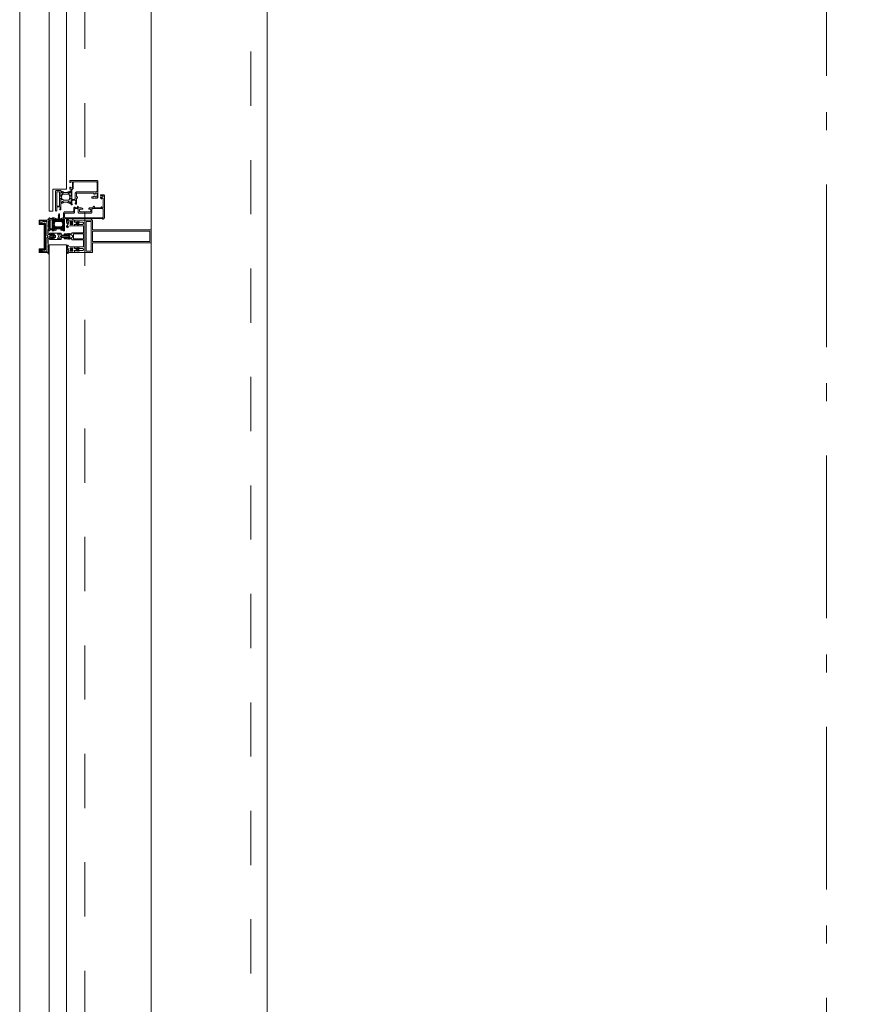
# Model space of a CAD drawing. Header units: millimetres. Extents: x 274611 to 571164, y 158736 to 298905.
# Tile 85 of 172: x 537780 to 539068, y 168152 to 169665. Entities that reach past the tile are written whole.
import ezdxf

# ---------------------------------------------------------------- set-up
doc = ezdxf.new("R2010")
doc.units = ezdxf.units.MM
doc.header["$LTSCALE"] = 400
for name, pattern in [('STYLE_01', [0.416641, 0.208282, -0.208359]), ('STYLE_06', [1.041641, 0.625, -0.208282, 0.069427, -0.138931]), ('STYLE_23', [2.892914, 1.808014, -0.361633, 0.361633, -0.361633])]:
    doc.linetypes.add(name, pattern=pattern)
doc.layers.add('mat-glas', color=5, linetype='Continuous', lineweight=15)
doc.layers.add('None', color=7, linetype='Continuous', lineweight=9)
doc.styles.get("Standard").update_dxf_attribs({"font": 'arial.ttf'})

# ---------------------------------------------------------------- blocks, each defined once
blk = doc.blocks.new('*U1520')
at = {"layer": 'None', "color": 8, "lineweight": 5, "flags": 128}
for points in [[(29490.8, -32685), (29506.6, -32685), (29506.6, -32686.9), (29506.6, -32733.1), (29506.6, -32735), (29490.8, -32735), (29490.8, -32732.1), (29495.4, -32732.1), (29495.4, -32732.6), (29496.8, -32732.6), (29496.8, -32732.1), (29498.6, -32732.1), (29498.9, -32731.9), (29503.1, -32731.9), (29503.1, -32731.9, 0.414214), (29504.8, -32730.2), (29504.8, -32730.2), (29504.8, -32730.1, 0.414214), (29503.1, -32728.4), (29498.9, -32728.4), (29498.6, -32728.2), (29496.8, -32728.2), (29496.8, -32727.7), (29495.4, -32727.7), (29495.4, -32728.2), (29490.8, -32728.2), (29490.8, -32726.3), (29503.6, -32726.3), (29503.6, -32726.3, 0.414214), (29504.8, -32725.1), (29504.8, -32725.1), (29504.8, -32716.6), (29504.8, -32716.5, 0.414214), (29503.6, -32715.3), (29486.6, -32715.3), (29486.6, -32713.9), (29483.8, -32713.9), (29483.4, -32714.3), (29483, -32713.9), (29482.4, -32713.9), (29482, -32714.3), (29481.6, -32713.9), (29481, -32713.9), (29480.6, -32714.3), (29479.6, -32713.9), (29474.8, -32713.9), (29474.8, -32712.2), (29485.6, -32712.2), (29485.6, -32712.2, 0.414214), (29487.8, -32710), (29487.8, -32710), (29487.8, -32710, 0.414214), (29485.6, -32707.8), (29474.8, -32707.8), (29474.8, -32706.1), (29479.6, -32706.1), (29480.6, -32705.7), (29481, -32706.1), (29481.6, -32706.1), (29482, -32705.7), (29482.4, -32706.1), (29483, -32706.1), (29483.4, -32705.7), (29483.8, -32706.1), (29486.6, -32706.1), (29486.6, -32704.7), (29503.6, -32704.7), (29503.6, -32704.7, 0.414214), (29504.8, -32703.5), (29504.8, -32703.4), (29504.8, -32694.9), (29504.8, -32694.9, 0.414214), (29503.6, -32693.7), (29490.8, -32693.7), (29490.8, -32691.8), (29495.4, -32691.8), (29495.4, -32692.3), (29496.8, -32692.3), (29496.8, -32691.8), (29498.6, -32691.8), (29498.9, -32691.6), (29503.1, -32691.6), (29503.1, -32691.6, 0.414214), (29504.8, -32689.9), (29504.8, -32689.8), (29504.8, -32689.8, 0.414214), (29503.1, -32688.1), (29498.9, -32688.1), (29498.6, -32687.9), (29496.8, -32687.9), (29496.8, -32687.4), (29495.4, -32687.4), (29495.4, -32687.9), (29490.8, -32687.9)], [(29478.6, -32695.2), (29478.6, -32695.2, 0.390793), (29479.9, -32696.7), (29479.9, -32696.7, 0.390793), (29481.5, -32695.6), (29481.5, -32695.6, -0.352623), (29483.5, -32694), (29490.3, -32694), (29490.3, -32694, 0.414214), (29490.6, -32693.7), (29490.6, -32692.4), (29490.4, -32691.9), (29490.4, -32691.9, -0.520293), (29490.6, -32691.6), (29493.2, -32691.6), (29493.4, -32691.8), (29495.4, -32691.8), (29495.4, -32691.8, -0.577863), (29495.7, -32691.8), (29495.7, -32691.9), (29495.7, -32691.9, 0.366605), (29495.9, -32692.2), (29495.9, -32692.2, 0.366605), (29496.2, -32692), (29496.2, -32692, -0.130834), (29497.2, -32690.7), (29497.2, -32690.7, 0.439074), (29497.3, -32689.3), (29497.3, -32689.3, -0.133252), (29496.2, -32688), (29496.2, -32688, 0.366605), (29495.9, -32687.8), (29495.9, -32687.8, 0.366605), (29495.7, -32688), (29495.7, -32688.1), (29495.7, -32688.1, -0.577455), (29495.4, -32688.2), (29493.4, -32688.2), (29493.2, -32688.3), (29490.6, -32688.3), (29490.6, -32688.3, -0.52048), (29490.4, -32688.1), (29490.6, -32687.6), (29490.6, -32685.3), (29490.6, -32685.3, 0.414214), (29490.3, -32685), (29482.5, -32685), (29482.5, -32685, -0.255976), (29480.8, -32684.1), (29480.8, -32684.1, 0.749676), (29478.6, -32684.7), (29478.6, -32688.8), (29478.6, -32688.8, 0.414214), (29480.6, -32690.8), (29480.6, -32690.8, -0.402808), (29481.1, -32691.3), (29481.1, -32691.3, -0.402808), (29480.6, -32691.8), (29480.6, -32691.8, 0.233259), (29480.2, -32692), (29479.8, -32695.4), (29479.8, -32695.4, -0.419014), (29479.7, -32695.5), (29479.7, -32695.5, -0.419014), (29479.6, -32695.4), (29479.6, -32694), (29479.6, -32694, 0.414214), (29479.1, -32693.5), (29479.1, -32693.5, 0.414214), (29478.6, -32694)], [(29481.5, -32689.2), (29481.5, -32689.2, -0.552342), (29480.3, -32689.8), (29480.3, -32689.8, -0.263556), (29479.4, -32688.1), (29479.4, -32684.6), (29479.4, -32684.6, -0.437017), (29479.7, -32684.3), (29479.7, -32684.3, -0.437017), (29480, -32684.7), (29480, -32684.7, 0.396568), (29481.3, -32686.3), (29481.3, -32686.3, -0.418874), (29481.8, -32686.8)], [(29487.5, -32687), (29487.5, -32687, -0.414214), (29488.4, -32687.9), (29488.4, -32687.9, -0.414214), (29487.5, -32688.7), (29484.6, -32688.7), (29484.6, -32688.7, -0.414214), (29483.8, -32687.9), (29483.8, -32687.9, -0.414214), (29484.6, -32687)], [(29483.8, -32691.2, -0.414214), (29484.6, -32690.3), (29487.5, -32690.3), (29487.5, -32690.3, -0.414214), (29488.4, -32691.2), (29488.4, -32691.2, -0.414214), (29487.5, -32692), (29484.6, -32692), (29484.6, -32692, -0.414214), (29483.8, -32691.2)], [(29495.6, -32689, -0.29188), (29496.1, -32689.2), (29496.5, -32689.7), (29496.5, -32689.7, -0.344328), (29496.5, -32690.3), (29496.1, -32690.8), (29496.1, -32690.8, -0.29188), (29495.6, -32691), (29493.8, -32690.6), (29493.8, -32690.6, -0.348796), (29493.4, -32690), (29493.4, -32690, -0.348796), (29493.8, -32689.4), (29495.6, -32689)], [(29478.6, -32724.8), (29478.6, -32724.8, -0.390793), (29479.9, -32723.3), (29479.9, -32723.3, -0.390793), (29481.5, -32724.4), (29481.5, -32724.4, 0.352623), (29483.5, -32726), (29490.3, -32726), (29490.3, -32726, -0.414214), (29490.6, -32726.3), (29490.6, -32727.6), (29490.4, -32728.1), (29490.4, -32728.1, 0.520293), (29490.6, -32728.4), (29493.2, -32728.4), (29493.4, -32728.2), (29495.4, -32728.2), (29495.4, -32728.2, 0.577863), (29495.7, -32728.2), (29495.7, -32728.1), (29495.7, -32728.1, -0.366605), (29495.9, -32727.8), (29495.9, -32727.8, -0.366605), (29496.2, -32728), (29496.2, -32728, 0.130834), (29497.2, -32729.3), (29497.2, -32729.3, -0.439074), (29497.3, -32730.7), (29497.3, -32730.7, 0.133252), (29496.2, -32732), (29496.2, -32732, -0.366605), (29495.9, -32732.2), (29495.9, -32732.2, -0.366605), (29495.7, -32732), (29495.7, -32731.9), (29495.7, -32731.9, 0.577455), (29495.4, -32731.8), (29493.4, -32731.8), (29493.2, -32731.7), (29490.6, -32731.7), (29490.6, -32731.7, 0.52048), (29490.4, -32731.9), (29490.6, -32732.4), (29490.6, -32734.7), (29490.6, -32734.7, -0.414214), (29490.3, -32735), (29482.5, -32735), (29482.5, -32735, 0.255976), (29480.8, -32735.9), (29480.8, -32735.9, -0.749676), (29478.6, -32735.3), (29478.6, -32731.2), (29478.6, -32731.2, -0.414214), (29480.6, -32729.2), (29480.6, -32729.2, 0.402808), (29481.1, -32728.7), (29481.1, -32728.7, 0.402808), (29480.6, -32728.2), (29480.6, -32728.2, -0.233259), (29480.2, -32728), (29479.8, -32724.6), (29479.8, -32724.6, 0.419014), (29479.7, -32724.5), (29479.7, -32724.5, 0.419014), (29479.6, -32724.6), (29479.6, -32726), (29479.6, -32726, -0.414214), (29479.1, -32726.5), (29479.1, -32726.5, -0.414214), (29478.6, -32726)], [(29481.5, -32730.8), (29481.5, -32730.8, 0.552342), (29480.3, -32730.2), (29480.3, -32730.2, 0.263556), (29479.4, -32731.9), (29479.4, -32735.4), (29479.4, -32735.4, 0.437017), (29479.7, -32735.7), (29479.7, -32735.7, 0.437017), (29480, -32735.3), (29480, -32735.3, -0.396568), (29481.3, -32733.7), (29481.3, -32733.7, 0.418874), (29481.8, -32733.2)], [(29483.8, -32728.8, 0.414214), (29484.6, -32729.7), (29487.5, -32729.7), (29487.5, -32729.7, 0.414214), (29488.4, -32728.8), (29488.4, -32728.8, 0.414214), (29487.5, -32728), (29484.6, -32728), (29484.6, -32728, 0.414214), (29483.8, -32728.8)], [(29487.5, -32733), (29487.5, -32733, 0.414214), (29488.4, -32732.1), (29488.4, -32732.1, 0.414214), (29487.5, -32731.3), (29484.6, -32731.3), (29484.6, -32731.3, 0.414214), (29483.8, -32732.1), (29483.8, -32732.1, 0.414214), (29484.6, -32733)], [(29495.6, -32731, 0.29188), (29496.1, -32730.8), (29496.5, -32730.3), (29496.5, -32730.3, 0.344328), (29496.5, -32729.7), (29496.1, -32729.2), (29496.1, -32729.2, 0.29188), (29495.6, -32729), (29493.8, -32729.4), (29493.8, -32729.4, 0.348796), (29493.4, -32730), (29493.4, -32730, 0.348796), (29493.8, -32730.6), (29495.6, -32731)]]:
    blk.add_lwpolyline(points, format="xyb", close=True, dxfattribs=at)
blk.add_lwpolyline([(29504.8, -32706), (29489.1, -32706), (29489.1, -32714), (29504.8, -32714)], close=True, dxfattribs=at)
blk = doc.blocks.new('*U1521')
at = {"layer": 'None', "color": 7}
blk.add_blockref('*U1520', (0, 0), dxfattribs=at)
blk = doc.blocks.new('*U1522')
at = {"layer": 'None', "color": 8, "linetype": 'Continuous', "lineweight": 5, "flags": 128}
for points in [[(29608.6, -32720), (29608.6, -32700), (29518.6, -32700), (29518.6, -32685), (29506.6, -32685), (29506.6, -32735), (29518.6, -32735), (29518.6, -32720)], [(29516.6, -32702), (29516.6, -32718), (29516.6, -32733), (29508.6, -32733), (29508.6, -32687), (29516.6, -32687)], [(29606.6, -32718), (29518.6, -32718), (29518.6, -32702), (29606.6, -32702)]]:
    blk.add_lwpolyline(points, close=True, dxfattribs=at)
blk = doc.blocks.new('*U1523')
at = {"layer": 'None', "color": 7}
for name in ['*U1521', '*U1522']:
    blk.add_blockref(name, (0, 0), dxfattribs=at)
blk = doc.blocks.new('*U1524')
at = {"layer": 'None', "color": 8, "linetype": 'Continuous', "lineweight": 5}
for p, q in [((29438.4, -32689), (29440.4, -32688)), ((29438.4, -32690), (29438.4, -32689)), ((29439.4, -32690), (29438.4, -32690)), ((29445.4, -32690), (29439.4, -32690)), ((29440.4, -32688), (29441.4, -32688)), ((29441.4, -32688), (29443.4, -32687)), ((29443.4, -32687), (29444.4, -32688)), ((29444.4, -32688), (29448.4, -32687)), ((29446.4, -32690), (29445.4, -32690)), ((29446.4, -32730), (29446.4, -32690)), ((29448.4, -32687), (29448.4, -32709)), ((29448.4, -32709), (29449.4, -32709)), ((29448.4, -32712), (29448.4, -32734)), ((29449.4, -32712), (29448.4, -32712)), ((29449.4, -32709), (29450.4, -32710)), ((29450.4, -32710), (29449.4, -32712)), ((29438.4, -32731), (29439.4, -32731)), ((29438.4, -32732), (29438.4, -32731)), ((29440.4, -32732), (29438.4, -32732)), ((29439.4, -32731), (29445.4, -32731)), ((29441.4, -32733), (29440.4, -32732)), ((29443.4, -32734), (29441.4, -32733)), ((29444.4, -32733), (29443.4, -32734)), ((29448.4, -32734), (29444.4, -32733)), ((29445.4, -32731), (29446.4, -32730))]:
    blk.add_line(p, q, dxfattribs=at)
at = {"layer": 'None', "color": 8, "linetype": 'Continuous', "lineweight": 5, "flags": 128}
blk.add_lwpolyline([(29448.4, -32687), (29448.4, -32709), (29449.4, -32709), (29450.4, -32710), (29449.4, -32712), (29448.4, -32712), (29448.4, -32734), (29444.4, -32733), (29444.4, -32733), (29444.4, -32733), (29443.4, -32734), (29443.4, -32734), (29441.4, -32733), (29440.4, -32732), (29438.4, -32732), (29438.4, -32731), (29438.4, -32731), (29439.4, -32731), (29445.4, -32731), (29446.4, -32730), (29446.4, -32690), (29445.4, -32690), (29439.4, -32690), (29438.4, -32690), (29438.4, -32689), (29438.4, -32689), (29440.4, -32688), (29441.4, -32688), (29443.4, -32687), (29443.4, -32687), (29444.4, -32688), (29444.4, -32688), (29444.4, -32688)], close=True, dxfattribs=at)
at = {"layer": 'None', "color": 0, "flags": 1}
blk.add_attdef('GRUPPE', (29438.4, -32741.6), '', height=4.23, dxfattribs=at)
blk = doc.blocks.new('*U1525')
at = {"layer": 'None', "color": 8, "linetype": 'Continuous', "lineweight": 5}
for p, q in [((29452.4, -32705), (29453.4, -32705)), ((29452.4, -32706), (29452.4, -32705)), ((29452.4, -32707), (29452.4, -32706)), ((29453.4, -32707), (29452.4, -32707)), ((29453.4, -32705), (29470.4, -32705)), ((29454.4, -32707), (29453.4, -32707)), ((29454.4, -32706), (29454.4, -32707)), ((29458.4, -32706), (29454.4, -32706)), ((29459.4, -32707), (29458.4, -32706)), ((29461.4, -32709), (29459.4, -32707)), ((29465.4, -32706), (29464.4, -32707)), ((29464.4, -32707), (29465.4, -32707)), ((29468.4, -32706), (29465.4, -32706)), ((29465.4, -32707), (29465.4, -32708)), ((29468.4, -32707), (29468.4, -32706)), ((29468.4, -32708), (29468.4, -32707)), ((29470.4, -32705), (29470.4, -32707)), ((29470.4, -32707), (29471.4, -32708)), ((29452.4, -32713), (29453.4, -32713)), ((29452.4, -32714), (29452.4, -32713)), ((29452.4, -32715), (29452.4, -32714)), ((29453.4, -32715), (29452.4, -32715)), ((29453.4, -32713), (29454.4, -32713)), ((29470.4, -32715), (29453.4, -32715)), ((29454.4, -32713), (29454.4, -32714)), ((29454.4, -32714), (29458.4, -32714)), ((29458.4, -32714), (29459.4, -32713)), ((29459.4, -32713), (29461.4, -32711)), ((29461.4, -32711), (29461.4, -32709)), ((29464.4, -32713), (29465.4, -32714)), ((29465.4, -32713), (29464.4, -32713)), ((29465.4, -32708), (29466.4, -32710)), ((29466.4, -32710), (29465.4, -32712)), ((29465.4, -32712), (29465.4, -32713)), ((29465.4, -32714), (29468.4, -32714)), ((29469.4, -32710), (29468.4, -32708)), ((29468.4, -32711), (29469.4, -32710)), ((29468.4, -32713), (29468.4, -32711)), ((29468.4, -32714), (29468.4, -32713)), ((29471.4, -32709), (29470.4, -32710)), ((29470.4, -32710), (29471.4, -32711)), ((29471.4, -32712), (29470.4, -32713)), ((29470.4, -32713), (29470.4, -32715)), ((29471.4, -32708), (29472.4, -32708)), ((29473.4, -32709), (29471.4, -32709)), ((29471.4, -32711), (29473.4, -32711)), ((29472.4, -32712), (29471.4, -32712)), ((29472.4, -32708), (29473.4, -32708)), ((29473.4, -32712), (29472.4, -32712)), ((29473.4, -32708), (29475.4, -32708)), ((29474.4, -32709), (29473.4, -32709)), ((29473.4, -32711), (29475.4, -32711)), ((29475.4, -32712), (29473.4, -32712)), ((29475.4, -32709), (29474.4, -32709)), ((29475.4, -32708), (29477.4, -32708)), ((29477.4, -32709), (29475.4, -32709)), ((29475.4, -32711), (29477.4, -32711)), ((29477.4, -32712), (29475.4, -32712)), ((29477.4, -32708), (29478.4, -32708)), ((29478.4, -32709), (29477.4, -32709)), ((29477.4, -32711), (29478.4, -32711)), ((29478.4, -32712), (29477.4, -32712)), ((29478.4, -32708), (29480.4, -32708)), ((29479.4, -32709), (29478.4, -32709)), ((29478.4, -32711), (29479.4, -32711)), ((29480.4, -32712), (29478.4, -32712)), ((29481.4, -32709), (29479.4, -32709)), ((29479.4, -32711), (29481.4, -32711)), ((29480.4, -32708), (29481.4, -32708)), ((29481.4, -32712), (29480.4, -32712)), ((29481.4, -32708), (29482.4, -32709)), ((29482.4, -32710), (29481.4, -32709)), ((29481.4, -32711), (29482.4, -32710)), ((29482.4, -32711), (29481.4, -32712)), ((29482.4, -32709), (29483.4, -32710)), ((29483.4, -32710), (29482.4, -32711))]:
    blk.add_line(p, q, dxfattribs=at)
at = {"layer": 'None', "color": 8, "linetype": 'Continuous', "lineweight": 5, "flags": 128}
for points in [[(29470.4, -32715), (29453.4, -32715), (29452.4, -32715), (29452.4, -32714), (29452.4, -32713), (29453.4, -32713), (29454.4, -32713), (29454.4, -32713), (29454.4, -32714), (29458.4, -32714), (29459.4, -32713), (29461.4, -32711), (29461.4, -32709), (29459.4, -32707), (29458.4, -32706), (29454.4, -32706), (29454.4, -32707), (29454.4, -32707), (29453.4, -32707), (29452.4, -32707), (29452.4, -32706), (29452.4, -32705), (29453.4, -32705), (29470.4, -32705), (29470.4, -32707), (29471.4, -32708), (29472.4, -32708), (29473.4, -32708), (29475.4, -32708), (29477.4, -32708), (29477.4, -32708), (29477.4, -32708), (29478.4, -32708), (29480.4, -32708), (29481.4, -32708), (29482.4, -32709), (29482.4, -32709), (29483.4, -32710), (29482.4, -32711), (29482.4, -32711), (29481.4, -32712), (29480.4, -32712), (29478.4, -32712), (29477.4, -32712), (29477.4, -32712), (29477.4, -32712), (29475.4, -32712), (29473.4, -32712), (29472.4, -32712), (29471.4, -32712), (29470.4, -32713)], [(29468.4, -32707), (29468.4, -32706), (29465.4, -32706), (29464.4, -32707), (29464.4, -32707), (29465.4, -32707), (29465.4, -32708), (29466.4, -32710), (29465.4, -32712), (29465.4, -32713), (29464.4, -32713), (29465.4, -32714), (29468.4, -32714), (29468.4, -32713), (29468.4, -32711), (29469.4, -32710), (29468.4, -32708)]]:
    blk.add_lwpolyline(points, close=True, dxfattribs=at)
blk.add_lwpolyline([(29471.4, -32709), (29470.4, -32710), (29471.4, -32711), (29473.4, -32711), (29473.4, -32711), (29475.4, -32711), (29477.4, -32711), (29478.4, -32711), (29478.4, -32711), (29479.4, -32711), (29479.4, -32711), (29481.4, -32711), (29482.4, -32710), (29481.4, -32709), (29479.4, -32709), (29479.4, -32709), (29478.4, -32709), (29478.4, -32709), (29477.4, -32709), (29475.4, -32709), (29474.4, -32709), (29474.4, -32709), (29473.4, -32709), (29473.4, -32709), (29471.4, -32709)], dxfattribs=at)
at = {"layer": 'None', "color": 0, "flags": 1}
blk.add_attdef('GRUPPE', (29452.4, -32722.6), '', height=4.23, dxfattribs=at)
blk = doc.blocks.new('*U1526')
at = {"layer": 'None', "color": 8, "linetype": 'Continuous', "lineweight": 5}
for p, q in [((29450.4, -32684), (29448.4, -32685)), ((29448.4, -32685), (29448.4, -32708)), ((29450.4, -32683), (29450.4, -32684)), ((29451.4, -32683), (29450.4, -32683)), ((29450.4, -32687), (29451.4, -32685)), ((29451.4, -32688), (29450.4, -32687)), ((29450.4, -32689), (29451.4, -32688)), ((29451.4, -32690), (29450.4, -32689)), ((29450.4, -32691), (29451.4, -32690)), ((29451.4, -32692), (29450.4, -32691)), ((29451.4, -32685), (29451.4, -32683)), ((29451.4, -32693), (29451.4, -32692)), ((29450.4, -32693), (29451.4, -32693)), ((29450.4, -32694), (29450.4, -32693)), ((29451.4, -32694), (29450.4, -32694)), ((29450.4, -32695), (29451.4, -32695)), ((29450.4, -32696), (29450.4, -32695)), ((29451.4, -32696), (29450.4, -32696)), ((29450.4, -32699), (29451.4, -32697)), ((29450.4, -32705), (29450.4, -32699)), ((29450.4, -32707), (29450.4, -32705)), ((29451.4, -32707), (29450.4, -32707)), ((29451.4, -32695), (29451.4, -32694)), ((29451.4, -32697), (29451.4, -32696)), ((29453.4, -32708), (29451.4, -32707)), ((29456.4, -32706), (29455.4, -32707)), ((29455.4, -32707), (29455.4, -32708)), ((29456.4, -32707), (29456.4, -32706)), ((29459.4, -32709), (29456.4, -32707)), ((29448.4, -32708), (29449.4, -32709)), ((29449.4, -32711), (29448.4, -32712)), ((29448.4, -32712), (29448.4, -32735)), ((29449.4, -32709), (29450.4, -32710)), ((29450.4, -32710), (29449.4, -32711)), ((29450.4, -32713), (29451.4, -32713)), ((29450.4, -32715), (29450.4, -32713)), ((29450.4, -32721), (29450.4, -32715)), ((29451.4, -32723), (29450.4, -32721)), ((29451.4, -32713), (29453.4, -32712)), ((29452.4, -32710), (29453.4, -32709)), ((29453.4, -32711), (29452.4, -32710)), ((29455.4, -32708), (29453.4, -32708)), ((29453.4, -32709), (29457.4, -32709)), ((29457.4, -32711), (29453.4, -32711)), ((29453.4, -32712), (29455.4, -32712)), ((29455.4, -32712), (29455.4, -32713)), ((29455.4, -32713), (29456.4, -32714)), ((29456.4, -32713), (29459.4, -32711)), ((29456.4, -32714), (29456.4, -32713)), ((29457.4, -32709), (29458.4, -32710)), ((29458.4, -32710), (29457.4, -32711)), ((29459.4, -32710), (29459.4, -32709)), ((29459.4, -32711), (29459.4, -32710)), ((29448.4, -32735), (29449.4, -32735)), ((29449.4, -32735), (29450.4, -32736)), ((29450.4, -32724), (29451.4, -32724)), ((29450.4, -32725), (29450.4, -32724)), ((29451.4, -32725), (29450.4, -32725)), ((29450.4, -32726), (29451.4, -32726)), ((29450.4, -32727), (29450.4, -32726)), ((29451.4, -32727), (29450.4, -32727)), ((29450.4, -32729), (29451.4, -32728)), ((29451.4, -32730), (29450.4, -32729)), ((29450.4, -32731), (29451.4, -32730)), ((29451.4, -32732), (29450.4, -32731)), ((29450.4, -32733), (29451.4, -32732)), ((29450.4, -32734), (29450.4, -32733)), ((29451.4, -32735), (29450.4, -32734)), ((29450.4, -32736), (29450.4, -32737)), ((29450.4, -32737), (29451.4, -32737)), ((29451.4, -32724), (29451.4, -32723)), ((29451.4, -32726), (29451.4, -32725)), ((29451.4, -32728), (29451.4, -32727)), ((29451.4, -32737), (29451.4, -32735))]:
    blk.add_line(p, q, dxfattribs=at)
at = {"layer": 'None', "color": 8, "linetype": 'Continuous', "lineweight": 5, "flags": 128}
blk.add_lwpolyline([(29448.4, -32735), (29449.4, -32735), (29450.4, -32736), (29450.4, -32737), (29451.4, -32737), (29451.4, -32737), (29451.4, -32737), (29451.4, -32737), (29451.4, -32737), (29451.4, -32737), (29451.4, -32735), (29450.4, -32734), (29450.4, -32733), (29451.4, -32732), (29451.4, -32732), (29451.4, -32732), (29451.4, -32732), (29451.4, -32732), (29450.4, -32731), (29450.4, -32731), (29450.4, -32731), (29450.4, -32731), (29450.4, -32731), (29451.4, -32730), (29451.4, -32730), (29451.4, -32730), (29451.4, -32730), (29451.4, -32730), (29450.4, -32729), (29450.4, -32729), (29450.4, -32729), (29450.4, -32729), (29451.4, -32728), (29451.4, -32728), (29451.4, -32728), (29451.4, -32728), (29451.4, -32727), (29450.4, -32727), (29450.4, -32727), (29450.4, -32726), (29450.4, -32726), (29451.4, -32726), (29451.4, -32726), (29451.4, -32726), (29451.4, -32725), (29451.4, -32725), (29450.4, -32725), (29450.4, -32725), (29450.4, -32724), (29450.4, -32724), (29450.4, -32724), (29451.4, -32724), (29451.4, -32724), (29451.4, -32723), (29451.4, -32723), (29451.4, -32723), (29451.4, -32723), (29450.4, -32721), (29450.4, -32715), (29450.4, -32713), (29451.4, -32713), (29453.4, -32712), (29455.4, -32712), (29455.4, -32712), (29455.4, -32712), (29455.4, -32713), (29455.4, -32713), (29456.4, -32714), (29456.4, -32713), (29459.4, -32711), (29459.4, -32710), (29459.4, -32709), (29456.4, -32707), (29456.4, -32706), (29455.4, -32707), (29455.4, -32707), (29455.4, -32708), (29455.4, -32708), (29455.4, -32708), (29453.4, -32708), (29451.4, -32707), (29450.4, -32707), (29450.4, -32705), (29450.4, -32699), (29451.4, -32697), (29451.4, -32697), (29451.4, -32697), (29451.4, -32697), (29451.4, -32696), (29451.4, -32696), (29450.4, -32696), (29450.4, -32696), (29450.4, -32696), (29450.4, -32695), (29451.4, -32695), (29451.4, -32695), (29451.4, -32694), (29451.4, -32694), (29451.4, -32694), (29450.4, -32694), (29450.4, -32694), (29450.4, -32693), (29450.4, -32693), (29451.4, -32693), (29451.4, -32692), (29451.4, -32692), (29451.4, -32692), (29451.4, -32692), (29450.4, -32691), (29450.4, -32691), (29450.4, -32691), (29450.4, -32691), (29450.4, -32691), (29451.4, -32690), (29451.4, -32690), (29451.4, -32690), (29451.4, -32690), (29451.4, -32690), (29450.4, -32689), (29450.4, -32689), (29450.4, -32689), (29450.4, -32689), (29450.4, -32689), (29451.4, -32688), (29451.4, -32688), (29451.4, -32688), (29451.4, -32688), (29451.4, -32688), (29450.4, -32687), (29450.4, -32687), (29451.4, -32685), (29451.4, -32683), (29451.4, -32683), (29451.4, -32683), (29451.4, -32683), (29451.4, -32683), (29451.4, -32683), (29450.4, -32683), (29450.4, -32684), (29448.4, -32685), (29448.4, -32708), (29448.4, -32708), (29449.4, -32709), (29450.4, -32710), (29449.4, -32711), (29448.4, -32712), (29448.4, -32712), (29448.4, -32735)], dxfattribs=at)
blk.add_lwpolyline([(29457.4, -32709), (29458.4, -32710), (29457.4, -32711), (29453.4, -32711), (29452.4, -32710), (29453.4, -32709)], close=True, dxfattribs=at)
at = {"layer": 'None', "color": 0, "flags": 1}
blk.add_attdef('GRUPPE', (29448.4, -32744.6), '', height=4.23, dxfattribs=at)
blk = doc.blocks.new('*U1527')
at = {"layer": 'None', "color": 8, "linetype": 'Continuous', "lineweight": 5}
for p, q in [((29436.4, -32685), (29436.4, -32692)), ((29448.4, -32685), (29436.4, -32685)), ((29436.4, -32692), (29444.4, -32692)), ((29437.4, -32686), (29444.4, -32686)), ((29437.4, -32691), (29437.4, -32686)), ((29445.4, -32691), (29437.4, -32691)), ((29444.4, -32687), (29448.4, -32686)), ((29444.4, -32686), (29444.4, -32687)), ((29444.4, -32692), (29444.4, -32729)), ((29445.4, -32730), (29445.4, -32691)), ((29448.4, -32686), (29448.4, -32685)), ((29436.4, -32729), (29436.4, -32735)), ((29444.4, -32729), (29436.4, -32729)), ((29436.4, -32735), (29448.4, -32735)), ((29437.4, -32730), (29445.4, -32730)), ((29437.4, -32734), (29437.4, -32730)), ((29443.4, -32734), (29437.4, -32734)), ((29444.4, -32733), (29443.4, -32734)), ((29448.4, -32734), (29444.4, -32733)), ((29448.4, -32735), (29448.4, -32734))]:
    blk.add_line(p, q, dxfattribs=at)
blk.add_lwpolyline([(29448.4, -32735), (29448.4, -32734), (29444.4, -32733), (29443.4, -32734), (29437.4, -32734), (29437.4, -32730), (29445.4, -32730), (29445.4, -32691), (29437.4, -32691), (29437.4, -32686), (29444.4, -32686), (29444.4, -32687), (29448.4, -32686), (29448.4, -32685), (29436.4, -32685), (29436.4, -32692), (29444.4, -32692), (29444.4, -32729), (29436.4, -32729), (29436.4, -32735)], close=True, dxfattribs=at)
at = {"layer": 'None', "color": 3}
for name in ['*U1524', '*U1526', '*U1525']:
    blk.add_blockref(name, (0, 0), dxfattribs=at)
blk = doc.blocks.new('*U1528')
at = {"layer": 'None', "color": 7}
for name in ['*U1527', '*U1523']:
    blk.add_blockref(name, (0, 0), dxfattribs=at)
blk = doc.blocks.new('30010-0')
at = {"layer": 'None', "color": 8, "linetype": 'Continuous', "lineweight": 5}
for p, q in [((3, 20), (3, 22)), ((3, 11), (3, 18)), ((4, 6), (4, 22)), ((5, 6), (5, 22)), ((6, 18), (6, 22)), ((7, 20), (7, 22)), ((8, 21), (8, 22)), ((12, 21), (12, 22)), ((13, 20), (13, 22)), ((14, 6), (14, 22)), ((15, 6), (15, 22)), ((16, 6), (16, 22)), ((17, 20), (17, 22)), ((17, 13), (17, 17)), ((18, 14), (18, 16)), ((19, 14), (19, 16)), ((20, 14), (20, 16)), ((21, 14), (21, 16)), ((22, 15), (22, 16)), ((23, 15), (23, 16)), ((24, 14), (24, 16)), ((25, 15), (25, 16)), ((3, 6), (3, 9)), ((6, 6), (6, 11)), ((8, 6), (8, 7)), ((12, 6), (12, 7)), ((13, 6), (13, 8)), ((17, 6), (17, 9))]:
    blk.add_line(p, q, dxfattribs=at)
at = {"layer": 'None', "color": 8, "linetype": 'Continuous', "lineweight": 5, "flags": 128}
for points in [[(20, 22), (27, 22), (28, 23), (29, 24), (29, 37), (30, 38), (34, 38), (35, 38), (36, 39), (36, 39), (36, 40), (36, 40), (36, 40), (35, 40), (35, 40), (35, 43), (36, 44), (37, 44), (38, 45), (37, 45), (35, 45), (35, 50), (34, 52), (33, 52), (33, 48), (32, 47), (30, 47), (29, 48), (29, 63), (30, 64), (32, 64), (33, 63), (33, 61), (34, 61), (35, 62), (35, 68), (37, 68), (38, 69), (37, 70), (35, 70), (35, 80), (36, 80), (36, 80), (37, 80), (37, 81), (35, 81), (35, 83), (50, 83), (50, 81), (49, 81), (49, 80), (49, 80), (50, 80), (50, 79), (51, 79), (51, 79), (52, 79), (52, 80), (51, 80), (51, 81), (52, 81), (52, 83), (54, 83), (54, 81), (54, 81), (54, 80), (54, 80), (54, 79), (54, 79), (55, 79), (55, 83), (55, 84), (54, 85), (20, 85), (19, 84), (18, 83), (18, 82), (19, 82), (19, 66), (18, 66), (18, 65), (19, 65), (19, 37), (18, 37), (18, 36), (19, 36), (19, 25), (18, 24), (1, 24), (0, 24), (0, 22), (0, 22), (1, 21), (1, 21), (1, 18), (2, 18), (2, 18), (3, 19), (3, 20), (3, 20), (3, 20), (3, 20), (2, 20), (2, 20), (2, 22), (1, 22), (2, 22), (8, 22), (8, 23), (9, 22), (9, 22), (9, 22), (7, 21), (6, 20), (7, 20), (10, 21), (13, 20), (14, 20), (13, 21), (12, 21), (12, 21), (11, 22), (11, 22), (11, 22), (12, 23), (12, 22), (19, 22), (19, 22), (18, 22), (18, 20), (18, 20), (18, 20), (17, 20), (17, 20), (17, 20), (17, 19), (18, 18), (18, 18), (19, 18), (20, 21), (20, 21), (20, 22)], [(27, 65), (27, 46), (28, 45), (33, 45), (34, 44), (34, 40), (33, 39), (28, 39), (27, 38), (27, 25), (26, 24), (21, 24), (20, 25), (20, 82), (21, 83), (33, 83), (34, 82), (34, 67), (33, 66), (28, 66)], [(9, 7), (9, 7), (8, 6), (2, 6), (2, 8), (2, 9), (3, 9), (3, 9), (3, 9), (3, 10), (3, 11), (3, 18), (3, 19), (3, 20), (3, 20), (3, 20), (3, 20), (2, 20), (2, 20), (2, 22), (8, 22), (9, 22), (9, 22), (7, 20), (6, 19), (6, 18), (6, 11), (6, 9), (7, 8), (7, 6)], [(17, 5), (17, 2), (3, 2), (3, 5)]]:
    blk.add_lwpolyline(points, close=True, dxfattribs=at)
for points in [[(12, 7), (12, 6), (18, 6), (18, 8), (18, 9), (18, 9), (17, 9), (17, 9), (17, 9), (17, 10), (17, 11), (17, 13), (18, 14), (20, 14), (23, 15), (23, 15), (23, 15), (23, 14), (25, 15), (26, 15), (26, 16), (26, 16), (26, 16), (18, 16), (18, 17), (17, 18), (17, 19), (17, 20), (17, 20), (18, 20), (18, 20), (18, 20), (18, 22), (12, 22), (12, 22), (12, 22), (13, 20), (14, 19), (14, 18), (14, 11), (14, 9), (13, 8), (12, 7)], [(20, 6), (20, 7), (20, 7), (20, 8), (19, 11), (18, 11), (18, 11), (17, 10), (17, 9), (17, 9), (18, 9), (18, 9), (18, 9), (18, 9), (18, 7), (19, 7), (19, 6), (12, 6), (12, 6), (11, 6), (11, 7), (11, 7), (13, 8), (14, 9), (13, 9), (10, 8), (7, 9), (6, 9), (7, 8), (8, 7), (8, 7), (9, 7), (9, 7), (9, 6), (8, 6), (8, 6), (2, 6), (1, 7), (2, 7), (2, 9), (2, 9), (3, 9), (3, 9), (3, 9), (3, 10), (2, 11), (2, 11), (1, 11), (0, 8), (1, 7), (0, 7), (0, 6), (0, 5), (1, 5), (1, 5), (2, 4), (2, 2), (1, 2), (0, 1), (0, 0), (1, 0), (20, 0), (20, 0), (20, 1), (19, 2), (19, 2), (19, 4), (19, 5), (19, 5), (20, 5), (20, 5), (20, 6)]]:
    blk.add_lwpolyline(points, dxfattribs=at)
blk = doc.blocks.new('30009-0')
at = {"layer": 'None', "color": 8, "linetype": 'Continuous', "lineweight": 5, "flags": 128}
for points in [[(32, 24), (34, 24), (34, 23), (34, 22), (35, 22), (36, 22), (37, 22), (37, 23), (36, 23), (36, 26), (45, 26), (45, 23), (44, 23), (44, 22), (45, 22), (47, 22), (47, 64), (46, 65), (45, 65), (21, 65), (20, 64), (20, 56), (20, 56), (22, 56), (22, 57), (22, 59), (23, 59), (23, 61), (22, 61), (22, 61), (22, 63), (22, 64), (27, 64), (28, 63), (28, 61), (27, 61), (26, 61), (26, 59), (28, 59), (28, 46), (28, 46), (28, 45), (28, 32), (22, 32), (22, 34), (22, 34), (20, 34), (20, 34), (20, 32), (12, 32), (11, 32), (11, 31), (12, 30), (13, 30), (13, 31), (16, 31), (17, 30), (17, 26), (16, 25), (16, 25), (11, 25), (11, 26), (11, 26), (10, 25), (10, 24), (10, 24), (11, 24), (12, 23), (12, 23), (12, 22), (13, 20), (13, 19), (14, 19), (15, 20), (15, 21), (15, 21), (14, 21), (14, 21), (14, 22), (14, 22), (13, 23), (13, 23), (13, 24), (19, 24), (20, 24), (20, 24), (20, 23), (20, 23), (19, 22), (18, 21), (18, 21), (22, 22), (25, 21), (25, 21), (24, 22), (23, 23), (23, 23), (23, 23), (23, 23), (23, 24), (23, 24), (24, 24), (30, 24), (30, 23), (30, 23), (29, 22), (28, 21), (28, 20), (29, 19), (30, 19), (30, 20), (31, 22), (31, 23), (31, 23), (32, 24)], [(20, 23), (20, 24), (20, 24), (14, 24), (14, 22), (14, 22), (14, 21), (14, 21), (15, 21), (15, 21), (14, 19), (14, 12), (15, 11), (15, 10), (15, 10), (14, 10), (14, 10), (14, 10), (14, 10), (14, 8), (20, 8), (20, 8), (20, 8), (18, 10), (18, 8), (18, 10), (18, 11), (17, 12), (17, 20), (17, 21), (18, 21), (20, 23)], [(23, 23), (23, 24), (23, 24), (29, 24), (29, 22), (29, 22), (29, 21), (29, 21), (28, 21), (28, 21), (29, 19), (29, 12), (28, 11), (28, 10), (28, 10), (29, 10), (29, 10), (29, 10), (29, 10), (29, 8), (23, 8), (23, 8), (23, 8), (25, 10), (25, 8), (25, 10), (26, 11), (26, 12), (26, 20), (26, 21), (25, 21), (23, 23)], [(11, 8), (9, 8), (8, 8), (2, 8), (2, 8), (2, 7), (3, 6), (3, 6), (3, 7), (6, 7), (7, 6), (7, 2), (6, 2), (2, 2), (2, 2), (1, 2), (0, 1), (0, 1), (1, 0), (31, 0), (32, 1), (32, 8), (31, 8), (31, 9), (31, 9), (30, 12), (30, 12), (29, 12), (28, 11), (28, 10), (29, 10), (29, 10), (29, 10), (29, 10), (30, 9), (30, 8), (30, 8), (24, 8), (23, 7), (23, 8), (23, 8), (23, 8), (24, 9), (25, 10), (25, 10), (22, 9), (18, 10), (18, 10), (19, 9), (20, 9), (20, 9), (20, 8), (20, 8), (20, 8), (20, 7), (19, 8), (13, 8), (13, 8), (13, 9), (14, 10), (14, 10), (14, 10), (14, 10), (15, 10), (15, 11), (14, 12), (13, 12), (13, 12), (12, 9), (12, 9), (12, 8), (11, 8)], [(8, 2), (8, 6), (30, 6), (30, 2), (8, 2)]]:
    blk.add_lwpolyline(points, dxfattribs=at)
blk.add_lwpolyline([(30, 32), (30, 63), (31, 64), (44, 64), (45, 63), (45, 28), (44, 27), (35, 27), (34, 26), (33, 25), (19, 25), (18, 26), (18, 29), (19, 30), (28, 30), (29, 31)], close=True, dxfattribs=at)
blk = doc.blocks.new('*U1538')
at = {"layer": 'mat-glas', "lineweight": 15}
blk.add_lwpolyline([(29451.6, -32671.4), (29457.6, -32671.4), (29457.6, -32637.4), (29478.6, -32637.4), (29478.6, -30982.6), (29457.6, -30982.6), (29457.6, -30948.6), (29451.6, -30948.6)], close=True, dxfattribs=at)
at = {"layer": 'None', "color": 8, "linetype": 'Continuous', "lineweight": 5}
blk.add_line((29608.6, -35153), (29608.6, -29134.9), dxfattribs=at)
at = {"layer": 'None', "color": 5, "linetype": 'STYLE_23', "lineweight": 15}
blk.add_line((29506.6, -32679.4), (29506.6, -32692.4), dxfattribs=at)
at = {"layer": 'None', "color": 43, "linetype": 'Continuous', "lineweight": 9}
blk.add_lwpolyline([(30619.6, -35355), (29786.6, -35355), (29406.6, -35355), (29406.6, -29059.7), (29786.6, -29059.7), (29786.6, -34975), (30619.6, -34975)], dxfattribs=at)
at = {"layer": 'None', "color": 8, "linetype": 'STYLE_01', "lineweight": 5, "flags": 128}
blk.add_lwpolyline([(29506.6, -35255), (29506.6, -29135), (29761.6, -29135), (29761.6, -35000), (30679.9, -35000)], dxfattribs=at)
at = {"layer": 'None', "color": 104, "lineweight": 9}
blk.add_lwpolyline([(29474.6, -32683.4), (29474.6, -32697.4), (29457.6, -32697.4), (29457.6, -32683.4)], close=True, dxfattribs=at)
at = {"layer": 'None', "color": 140, "linetype": 'Continuous', "lineweight": 15}
blk.add_lwpolyline([(29478.6, -35283), (30694.8, -35283), (30694.8, -35310), (29451.6, -35310), (29451.6, -32723), (29478.6, -32723)], close=True, dxfattribs=at)
at = {"layer": 'None', "color": 7, "xscale": -1, "rotation": 270}
for name, p in [('30009-0', (29461.6, -32671.4)), ('30010-0', (29451.6, -32701.4))]:
    blk.add_blockref(name, p, dxfattribs=at)
at = {"layer": 'None', "color": 7}
blk.add_blockref('*U1528', (0, 0), dxfattribs=at)

msp = doc.modelspace()

# ---------------------------------------------------------------- linework, layer by layer
at = {"layer": 'None', "color": 43, "linetype": 'STYLE_06', "lineweight": 9}
msp.add_line((539019.18474, 165411.95664), (539019.18474, 197657.5905), dxfattribs=at)

# ---------------------------------------------------------------- block references
at = {"layer": 'None', "color": 7}
msp.add_blockref('*U1538', (508373.12537, 202041.95664), dxfattribs=at)

doc.saveas('drawing.dxf')
